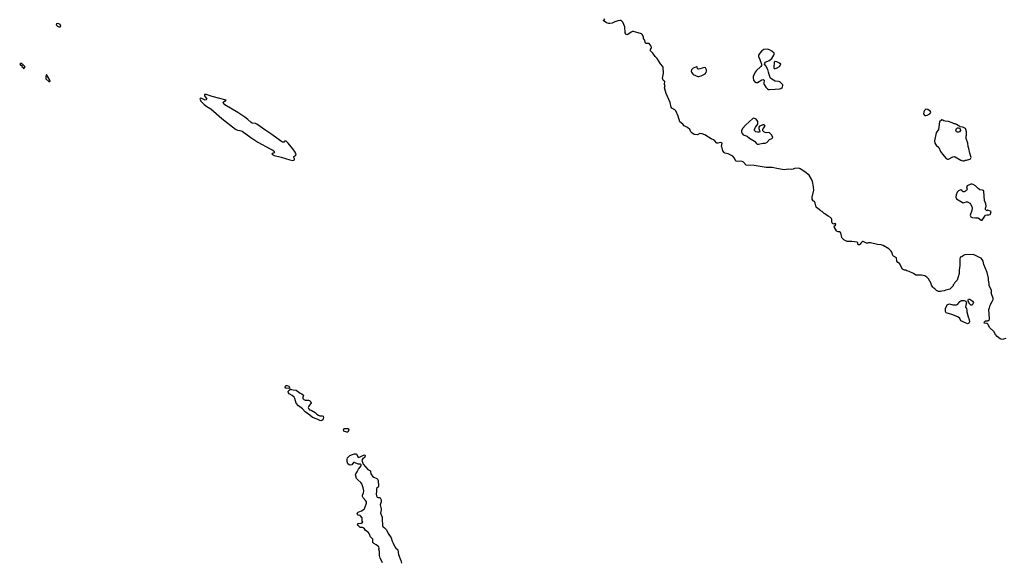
# Model space of a CAD drawing. Header units: inches. Extents: x 1861287 to 2052918, y 204622 to 437896.
# Tile 127 of 215: x 1981394 to 1998902, y 294295 to 303922. Entities that reach past the tile are written whole.
import ezdxf

# ---------------------------------------------------------------- set-up
doc = ezdxf.new("R2010")
doc.units = ezdxf.units.IN
doc.header["$MEASUREMENT"] = 0
for name, color, linetype in [('B9289', 7, 'Continuous'), ('B9299', 7, 'Continuous'), ('B9380', 7, 'Continuous'), ('B9390', 7, 'Continuous')]:
    doc.layers.add(name, color=color, linetype=linetype)

msp = doc.modelspace()

# ---------------------------------------------------------------- linework, layer by layer
at = {"layer": 'B9289', "color": 5, "elevation": 120}
for points in [[(1986190, 297366), (1986128, 297370), (1986115, 297390), (1986118, 297410), (1986130, 297422), (1986150, 297421), (1986182, 297410), (1986193, 297387), (1986194, 297366)], [(1986750, 296878), (1986770, 296882), (1986790, 296874), (1986798, 296850), (1986791, 296830), (1986770, 296802), (1986750, 296794), (1986730, 296799), (1986683, 296823), (1986598, 296850), (1986553, 296893), (1986469, 296950), (1986422, 297002), (1986350, 297059), (1986310, 297105), (1986285, 297190), (1986273, 297213), (1986240, 297240), (1986187, 297270), (1986175, 297290), (1986170, 297310), (1986174, 297326), (1986183, 297337), (1986210, 297354), (1986226, 297346), (1986255, 297345), (1986310, 297335), (1986382, 297282), (1986410, 297270), (1986439, 297250), (1986428, 297210), (1986430, 297190), (1986448, 297168), (1986470, 297158), (1986530, 297157), (1986553, 297150), (1986572, 297130), (1986575, 297110), (1986533, 297050), (1986525, 297030), (1986528, 297008), (1986550, 296986), (1986579, 296979), (1986650, 296942), (1986678, 296910), (1986710, 296891), (1986730, 296881)], [(1987210, 296588), (1987159, 296610), (1987154, 296630), (1987155, 296650), (1987170, 296657), (1987230, 296655), (1987243, 296650), (1987248, 296630), (1987230, 296593)]]:
    msp.add_lwpolyline(points, close=True, dxfattribs=at)
msp.add_lwpolyline([(1987844, 294270), (1987830, 294310), (1987806, 294350), (1987790, 294398), (1987790, 294470), (1987783, 294510), (1987787, 294530), (1987782, 294550), (1987734, 294590), (1987690, 294612), (1987673, 294630), (1987672, 294690), (1987631, 294731), (1987611, 294790), (1987590, 294815), (1987544, 294844), (1987525, 294870), (1987502, 294890), (1987490, 294895), (1987450, 294895), (1987441, 294901), (1987410, 294929), (1987403, 294950), (1987410, 294965), (1987469, 294971), (1987493, 294990), (1987484, 295010), (1987481, 295070), (1987450, 295109), (1987410, 295114), (1987399, 295130), (1987397, 295150), (1987412, 295168), (1987470, 295191), (1987517, 295223), (1987534, 295246), (1987562, 295330), (1987562, 295350), (1987551, 295370), (1987501, 295421), (1987488, 295448), (1987491, 295470), (1987507, 295510), (1987512, 295550), (1987502, 295602), (1987476, 295670), (1987458, 295698), (1987404, 295744), (1987386, 295766), (1987368, 295830), (1987370, 295850), (1987397, 295883), (1987418, 295930), (1987465, 295990), (1987469, 296010), (1987450, 296019), (1987410, 296021), (1987350, 296049), (1987331, 296049), (1987301, 296010), (1987270, 296003), (1987250, 296008), (1987230, 296027), (1987220, 296070), (1987218, 296110), (1987225, 296135), (1987267, 296173), (1987310, 296196), (1987350, 296207), (1987382, 296202), (1987392, 296192), (1987410, 296142), (1987450, 296153), (1987510, 296184), (1987530, 296190), (1987538, 296170), (1987533, 296147), (1987491, 296110), (1987479, 296090), (1987499, 296019), (1987587, 295927), (1987630, 295901), (1987635, 295890), (1987640, 295850), (1987647, 295830), (1987665, 295805), (1987689, 295789), (1987746, 295766), (1987760, 295750), (1987769, 295730), (1987776, 295630), (1987769, 295611), (1987738, 295590), (1987739, 295539), (1987734, 295490), (1987740, 295460), (1987750, 295437), (1987770, 295430), (1987790, 295430), (1987803, 295423), (1987820, 295390), (1987819, 295350), (1987804, 295296), (1987823, 295230), (1987823, 295210), (1987810, 295150), (1987838, 295078), (1987839, 295010), (1987848, 294970), (1987846, 294930), (1987850, 294915), (1987884, 294890), (1987916, 294856), (1987945, 294790), (1987998, 294710), (1988018, 294650), (1988037, 294617), (1988064, 294550), (1988080, 294530), (1988107, 294510), (1988116, 294496), (1988130, 294414), (1988173, 294310), (1988184, 294264)], dxfattribs=at)
at = {"layer": 'B9299', "color": 5, "elevation": 120}
msp.add_lwpolyline([(1998930, 298258), (1998864, 298236), (1998830, 298249), (1998775, 298290), (1998746, 298326), (1998717, 298377), (1998643, 298443), (1998618, 298498), (1998608, 298510), (1998590, 298522), (1998546, 298530), (1998548, 298550), (1998570, 298571), (1998610, 298572), (1998638, 298590), (1998642, 298610), (1998629, 298771), (1998637, 298803), (1998654, 298846), (1998689, 298910), (1998702, 298950), (1998702, 298970), (1998678, 299030), (1998668, 299070), (1998675, 299085), (1998675, 299110), (1998636, 299196), (1998635, 299230), (1998622, 299290), (1998619, 299330), (1998597, 299430), (1998537, 299570), (1998524, 299630), (1998510, 299658), (1998490, 299682), (1998450, 299698), (1998393, 299733), (1998350, 299749), (1998200, 299740), (1998174, 299730), (1998150, 299708), (1998118, 299702), (1998113, 299667), (1998111, 299551), (1998099, 299470), (1998101, 299410), (1998065, 299295), (1998022, 299250), (1998010, 299226), (1997994, 299210), (1997991, 299189), (1997932, 299130), (1997864, 299116), (1997836, 299104), (1997790, 299099), (1997770, 299089), (1997730, 299088), (1997698, 299110), (1997670, 299138), (1997650, 299148), (1997630, 299168), (1997606, 299206), (1997599, 299230), (1997554, 299314), (1997525, 299345), (1997490, 299369), (1997430, 299381), (1997330, 299382), (1997289, 299409), (1997210, 299449), (1997170, 299458), (1997150, 299468), (1997130, 299469), (1997090, 299488), (1997038, 299590), (1997010, 299608), (1996989, 299629), (1996986, 299690), (1996930, 299718), (1996922, 299730), (1996902, 299790), (1996890, 299808), (1996848, 299850), (1996749, 299909), (1996710, 299922), (1996650, 299924), (1996526, 299954), (1996490, 299955), (1996470, 299949), (1996450, 299949), (1996390, 299978), (1996382, 299978), (1996352, 299948), (1996342, 299930), (1996330, 299922), (1996310, 299918), (1996298, 299930), (1996296, 299956), (1996288, 299968), (1996190, 299979), (1996110, 299981), (1996070, 300000)], dxfattribs=at)
for points in [[(1998250, 298518), (1998168, 298550), (1998132, 298572), (1998109, 298610), (1998078, 298638), (1997970, 298680), (1997868, 298710), (1997856, 298736), (1997854, 298790), (1997889, 298851), (1997910, 298865), (1997930, 298871), (1997990, 298852), (1998050, 298851), (1998075, 298865), (1998110, 298910), (1998130, 298926), (1998150, 298931), (1998190, 298931), (1998220, 298920), (1998232, 298890), (1998216, 298850), (1998212, 298812), (1998232, 298790), (1998238, 298750), (1998236, 298730), (1998258, 298638), (1998275, 298590), (1998282, 298550), (1998270, 298528)], [(1998330, 298846), (1998309, 298849), (1998290, 298866), (1998260, 298920), (1998260, 298940), (1998268, 298952), (1998290, 298952), (1998310, 298942), (1998337, 298917), (1998353, 298893)]]:
    msp.add_lwpolyline(points, close=True, dxfattribs=at)
at = {"layer": 'B9380', "color": 5, "elevation": 140}
for points in [[(1982070, 303853), (1982046, 303850), (1982040, 303830), (1982064, 303810), (1982090, 303796), (1982110, 303795), (1982126, 303810), (1982115, 303835), (1982090, 303850)], [(1981430, 303146), (1981410, 303146), (1981394, 303130), (1981410, 303114), (1981434, 303114), (1981434, 303090), (1981453, 303073), (1981458, 303058), (1981470, 303054), (1981486, 303070), (1981486, 303090)], [(1981870, 302946), (1981862, 302938), (1981858, 302910), (1981861, 302870), (1981910, 302821), (1981930, 302825), (1981933, 302830), (1981930, 302846)], [(1984708, 302592), (1984682, 302590), (1984678, 302570), (1984710, 302530), (1984721, 302510), (1984710, 302495), (1984690, 302493), (1984630, 302524), (1984612, 302528), (1984601, 302519), (1984598, 302510), (1984623, 302470), (1984677, 302417), (1984721, 302381), (1984790, 302336), (1984987, 302167), (1985230, 301977), (1985270, 301959), (1985310, 301955), (1985350, 301942), (1985506, 301826), (1985627, 301747), (1985850, 301625), (1985886, 301610), (1985914, 301590), (1985927, 301570), (1985922, 301558), (1985902, 301550), (1985878, 301530), (1985902, 301522), (1985921, 301510), (1986041, 301481), (1986198, 301430), (1986250, 301421), (1986270, 301423), (1986279, 301430), (1986279, 301450), (1986269, 301470), (1986269, 301490), (1986303, 301517), (1986309, 301530), (1986301, 301550), (1986292, 301570), (1986250, 301629), (1986220, 301660), (1986170, 301725), (1986130, 301762), (1986110, 301766), (1986102, 301750), (1986094, 301746), (1986070, 301748), (1986030, 301768), (1985879, 301879), (1985770, 301950), (1985610, 302063), (1985590, 302075), (1985530, 302083), (1985510, 302095), (1985450, 302151), (1985398, 302190), (1985273, 302273), (1985044, 302410), (1985023, 302430), (1985009, 302451), (1985016, 302464), (1985050, 302478), (1985062, 302478), (1985068, 302490), (1984929, 302530), (1984815, 302555)]]:
    msp.add_lwpolyline(points, close=True, dxfattribs=at)
at = {"layer": 'B9390', "color": 5, "elevation": 120}
msp.add_lwpolyline([(1996070, 300000), (1996048, 300010), (1996019, 300039), (1996014, 300050), (1995994, 300134), (1995970, 300149), (1995949, 300149), (1995930, 300158), (1995918, 300170), (1995882, 300230), (1995878, 300250), (1995902, 300270), (1995908, 300290), (1995890, 300308), (1995870, 300286), (1995850, 300298), (1995842, 300310), (1995838, 300330), (1995838, 300370), (1995828, 300390), (1995810, 300408), (1995769, 300429), (1995749, 300449), (1995700, 300480), (1995670, 300508), (1995629, 300529), (1995620, 300540), (1995590, 300558), (1995558, 300590), (1995542, 300662), (1995528, 300688), (1995503, 300703), (1995488, 300730), (1995488, 300768), (1995514, 300890), (1995509, 300950), (1995490, 301046), (1995475, 301090), (1995430, 301158), (1995358, 301218), (1995274, 301274), (1995250, 301282), (1995170, 301278), (1995150, 301268), (1995110, 301262), (1995070, 301264), (1994990, 301255), (1994890, 301269), (1994772, 301292), (1994670, 301293), (1994452, 301332), (1994310, 301337), (1994267, 301387), (1994241, 301401), (1994210, 301406), (1994150, 301403), (1994130, 301409), (1994103, 301463), (1994074, 301494), (1993990, 301540), (1993930, 301550), (1993919, 301559), (1993897, 301590), (1993885, 301645), (1993873, 301670), (1993884, 301730), (1993876, 301736), (1993850, 301738), (1993810, 301726), (1993790, 301729), (1993750, 301774), (1993730, 301789), (1993690, 301805), (1993577, 301877), (1993530, 301895), (1993490, 301898), (1993445, 301875), (1993390, 301883), (1993349, 301910), (1993329, 301930), (1993308, 301970), (1993270, 302008), (1993210, 302038), (1993188, 302068), (1993130, 302108), (1993105, 302205), (1993060, 302300), (1993041, 302321), (1992990, 302349), (1992977, 302370), (1992959, 302450), (1992887, 302610), (1992859, 302710), (1992869, 302750), (1992862, 302770), (1992866, 302830), (1992850, 302835), (1992835, 302850), (1992824, 302884), (1992842, 302970), (1992839, 303070), (1992833, 303093), (1992790, 303138), (1992730, 303235), (1992695, 303270), (1992650, 303329), (1992609, 303370), (1992609, 303390), (1992624, 303410), (1992629, 303430), (1992625, 303450), (1992590, 303498), (1992570, 303502), (1992530, 303498), (1992525, 303505), (1992504, 303564), (1992487, 303590), (1992486, 303610), (1992470, 303653), (1992450, 303670), (1992310, 303710), (1992290, 303710), (1992270, 303703), (1992210, 303659), (1992190, 303654), (1992179, 303659), (1992170, 303668), (1992163, 303690), (1992153, 303793), (1992118, 303878), (1992090, 303906), (1992070, 303907), (1992030, 303901), (1991978, 303882), (1991930, 303859), (1991890, 303854), (1991870, 303855), (1991830, 303869), (1991769, 303909), (1991790, 303922), (1991801, 303939)], dxfattribs=at)
for points in [[(1994690, 303396), (1994629, 303391), (1994589, 303371), (1994555, 303330), (1994532, 303290), (1994530, 303270), (1994555, 303215), (1994584, 303130), (1994583, 303110), (1994571, 303090), (1994489, 303011), (1994474, 302990), (1994438, 302910), (1994437, 302890), (1994445, 302850), (1994462, 302822), (1994490, 302803), (1994514, 302806), (1994590, 302854), (1994617, 302857), (1994631, 302850), (1994627, 302790), (1994633, 302770), (1994663, 302723), (1994690, 302694), (1994710, 302683), (1994730, 302680), (1994830, 302688), (1994910, 302694), (1994930, 302700), (1994950, 302715), (1994960, 302730), (1994966, 302750), (1994962, 302762), (1994950, 302778), (1994910, 302815), (1994890, 302824), (1994830, 302832), (1994770, 302864), (1994741, 302890), (1994712, 302992), (1994695, 303035), (1994663, 303103), (1994641, 303130), (1994643, 303150), (1994657, 303170), (1994722, 303198), (1994767, 303233), (1994805, 303290), (1994813, 303310), (1994810, 303330), (1994770, 303365), (1994730, 303387)], [(1993430, 303086), (1993370, 303058), (1993342, 303030), (1993336, 303010), (1993341, 302990), (1993351, 302970), (1993371, 302950), (1993410, 302928), (1993450, 302913), (1993470, 302913), (1993510, 302923), (1993582, 302958), (1993599, 302981), (1993609, 303010), (1993607, 303030), (1993590, 303064), (1993570, 303071), (1993490, 303046), (1993463, 303043), (1993448, 303050), (1993442, 303082)], [(1994830, 303178), (1994813, 303167), (1994802, 303070), (1994810, 303054), (1994830, 303054), (1994850, 303062), (1994906, 303090), (1994926, 303130), (1994906, 303150), (1994882, 303162), (1994855, 303175)], [(1997510, 302329), (1997481, 302310), (1997470, 302286), (1997467, 302250), (1997478, 302230), (1997490, 302221), (1997510, 302218), (1997530, 302223), (1997578, 302250), (1997595, 302270), (1997588, 302290), (1997568, 302310), (1997545, 302325)], [(1994450, 302172), (1994430, 302166), (1994300, 302050), (1994250, 301993), (1994230, 301950), (1994230, 301930), (1994239, 301899), (1994257, 301877), (1994331, 301850), (1994370, 301815), (1994463, 301763), (1994489, 301729), (1994510, 301711), (1994530, 301710), (1994610, 301726), (1994650, 301727), (1994679, 301741), (1994730, 301790), (1994770, 301811), (1994784, 301830), (1994770, 301869), (1994730, 301909), (1994710, 301917), (1994670, 301914), (1994650, 301919), (1994629, 301929), (1994609, 301949), (1994608, 301970), (1994615, 301990), (1994648, 302030), (1994638, 302050), (1994630, 302055), (1994610, 302055), (1994595, 302045), (1994552, 302030), (1994536, 302010), (1994535, 301990), (1994552, 301950), (1994554, 301930), (1994536, 301924), (1994515, 301925), (1994482, 301930), (1994470, 301939), (1994459, 301950), (1994459, 301970), (1994479, 302010), (1994517, 302063), (1994522, 302090), (1994517, 302110), (1994490, 302156)], [(1997790, 302142), (1997751, 302109), (1997731, 301970), (1997688, 301910), (1997660, 301770), (1997670, 301725), (1997688, 301690), (1997736, 301650), (1997770, 301578), (1997804, 301530), (1997870, 301456), (1997890, 301443), (1997910, 301443), (1997990, 301486), (1998010, 301491), (1998030, 301486), (1998130, 301425), (1998167, 301413), (1998187, 301413), (1998215, 301425), (1998230, 301426), (1998290, 301443), (1998302, 301450), (1998313, 301470), (1998287, 301547), (1998272, 301630), (1998257, 301670), (1998253, 301730), (1998225, 301810), (1998222, 301850), (1998228, 301870), (1998228, 301930), (1998219, 301970), (1998210, 301988), (1998166, 302010), (1998120, 302020), (1998080, 302040), (1998050, 302062), (1998030, 302069), (1998010, 302069), (1997978, 302090), (1997910, 302111), (1997850, 302116), (1997826, 302126), (1997810, 302138)], [(1998070, 301921), (1998050, 301929), (1998039, 301950), (1998054, 301986), (1998070, 301998), (1998090, 302002), (1998112, 301992), (1998121, 301950), (1998105, 301930), (1998090, 301921)], [(1998330, 300998), (1998310, 300997), (1998245, 300970), (1998231, 300950), (1998243, 300910), (1998232, 300888), (1998210, 300873), (1998190, 300865), (1998170, 300864), (1998154, 300874), (1998148, 300890), (1998130, 300899), (1998090, 300881), (1998065, 300855), (1998046, 300810), (1998038, 300770), (1998050, 300739), (1998170, 300668), (1998190, 300671), (1998230, 300685), (1998250, 300685), (1998290, 300663), (1998304, 300644), (1998324, 300604), (1998332, 300570), (1998324, 300530), (1998297, 300450), (1998301, 300430), (1998310, 300418), (1998330, 300406), (1998390, 300398), (1998440, 300400), (1998490, 300361), (1998510, 300361), (1998570, 300447), (1998590, 300452), (1998630, 300451), (1998650, 300458), (1998659, 300470), (1998668, 300510), (1998610, 300535), (1998590, 300526), (1998569, 300549), (1998569, 300570), (1998582, 300610), (1998573, 300650), (1998549, 300710), (1998539, 300870), (1998530, 300884), (1998512, 300892), (1998470, 300895), (1998439, 300919), (1998390, 300970), (1998350, 300995)]]:
    msp.add_lwpolyline(points, close=True, dxfattribs=at)

doc.saveas('drawing.dxf')
